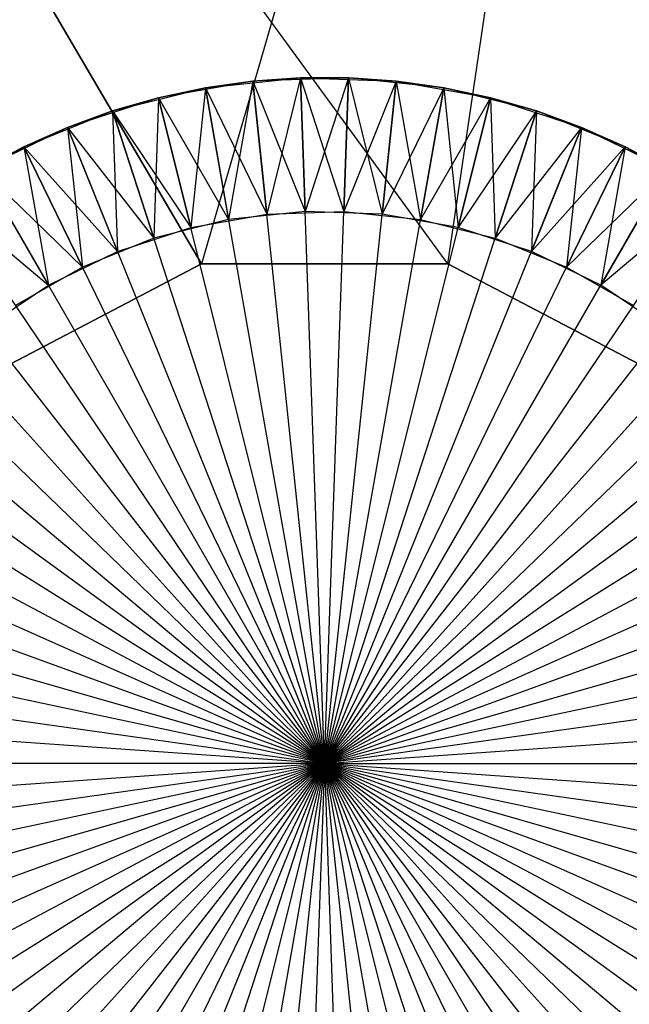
# Model space of a CAD drawing. Extents: x 0.01 to 2.18, y -5.2 to 0.
# Tile 10 of 14: x 1.06 to 1.13, y -0.28 to -0.17. Entities that reach past the tile are written whole.
import ezdxf

# ---------------------------------------------------------------- set-up
doc = ezdxf.new("R2010")
doc.units = 0
doc.header["$MEASUREMENT"] = 0
doc.layers.get('0').update_dxf_attribs({"color": 13, "linetype": 'CONTINUOUS'})

# ---------------------------------------------------------------- blocks, each defined once
blk = doc.blocks.new('SABER_LED_L_WHITE_STL')
at = {"color": 0}
for p, q in [((1.10764, -0.19857, 6.05501), (0.963, 0, 6.06281)), ((1.10764, -0.19857, 6.05501), (0.963, 0, 6.06281)), ((1.07937, -0.19857, 6.05501), (0.963, 0, 6.06281)), ((1.07937, -0.19857, 6.05501), (0.963, 0, 6.06281)), ((1.10764, -0.19857, 6.05501), (1.1371, 0, 6.0558)), ((1.10764, -0.19857, 6.05501), (1.1371, 0, 6.0558)), ((0.963, 0, 8.21238), (1.07937, -0.19857, 8.22018)), ((0.963, 0, 8.21238), (1.07937, -0.19857, 8.22018)), ((1.1371, 0, 8.2194), (1.07937, -0.19857, 8.22018)), ((1.1371, 0, 8.2194), (1.07937, -0.19857, 8.22018)), ((1.10764, -0.19857, 8.22018), (1.1371, 0, 8.2194)), ((1.10764, -0.19857, 8.22018), (1.1371, 0, 8.2194)), ((1.07983, -0.17836, 6.19272), (1.09076, -0.17721, 6.19272)), ((1.07983, -0.17836, 6.19272), (1.09076, -0.17721, 6.19272)), ((1.09076, -0.17721, 8.2311), (1.08527, -0.1776, 8.2311)), ((1.09076, -0.17721, 8.2311), (1.08527, -0.1776, 8.2311)), ((1.09076, -0.17721, 8.2311), (1.08527, -0.1776, 8.08248)), ((1.09076, -0.17721, 8.2311), (1.08527, -0.1776, 8.08248)), ((1.09625, -0.17721, 8.08248), (1.08527, -0.1776, 8.08248)), ((1.09625, -0.17721, 8.08248), (1.08527, -0.1776, 8.08248)), ((1.08527, -0.1776, 6.0441), (1.09076, -0.17721, 6.0441)), ((1.08527, -0.1776, 6.0441), (1.09076, -0.17721, 6.0441)), ((1.08527, -0.1776, 6.0441), (1.09076, -0.17721, 6.19272)), ((1.08527, -0.1776, 6.0441), (1.09076, -0.17721, 6.19272)), ((1.09076, -0.17721, 6.0441), (1.08688, -0.19287, 6.03524)), ((1.09076, -0.17721, 6.0441), (1.08688, -0.19287, 6.03524)), ((1.09625, -0.17721, 8.2311), (1.09076, -0.17721, 8.2311)), ((1.09076, -0.17721, 8.2311), (1.09129, -0.19256, 8.23996)), ((1.09076, -0.17721, 8.2311), (1.09129, -0.19256, 8.23996)), ((1.09076, -0.17721, 8.2311), (1.09625, -0.17721, 8.08248)), ((1.09625, -0.17721, 8.2311), (1.09076, -0.17721, 8.2311)), ((1.09076, -0.17721, 8.2311), (1.09625, -0.17721, 8.08248)), ((1.09076, -0.17721, 6.0441), (1.09572, -0.19256, 6.03524)), ((1.09076, -0.17721, 6.0441), (1.09625, -0.17721, 6.0441)), ((1.09076, -0.17721, 6.0441), (1.09572, -0.19256, 6.03524)), ((1.09625, -0.17721, 6.0441), (1.09076, -0.17721, 6.19272)), ((1.09076, -0.17721, 6.19272), (1.10173, -0.1776, 6.19272)), ((1.09076, -0.17721, 6.0441), (1.09625, -0.17721, 6.0441)), ((1.09076, -0.17721, 6.0441), (1.09076, -0.17721, 6.19272)), ((1.09625, -0.17721, 6.0441), (1.09076, -0.17721, 6.19272)), ((1.09076, -0.17721, 6.0441), (1.09076, -0.17721, 6.19272)), ((1.0935, -0.25591, 6.27146), (1.09076, -0.17721, 6.19272)), ((1.09076, -0.17721, 6.19272), (1.10173, -0.1776, 6.19272)), ((1.0935, -0.25591, 6.27146), (1.09076, -0.17721, 6.19272)), ((1.09625, -0.17721, 8.2311), (1.09129, -0.19256, 8.23996)), ((1.09625, -0.17721, 8.2311), (1.09129, -0.19256, 8.23996)), ((1.0935, -0.25591, 8.00374), (1.09625, -0.17721, 8.08248)), ((1.0935, -0.25591, 8.00374), (1.09625, -0.17721, 8.08248)), ((1.09625, -0.17721, 6.0441), (1.09572, -0.19256, 6.03524)), ((1.09625, -0.17721, 6.0441), (1.09572, -0.19256, 6.03524)), ((1.10173, -0.1776, 8.2311), (1.09625, -0.17721, 8.2311)), ((1.09625, -0.17721, 8.2311), (1.10013, -0.19287, 8.23996)), ((1.09625, -0.17721, 8.2311), (1.10013, -0.19287, 8.23996)), ((1.09625, -0.17721, 8.2311), (1.09625, -0.17721, 8.08248)), ((1.09625, -0.17721, 8.2311), (1.09625, -0.17721, 8.08248)), ((1.10173, -0.1776, 8.2311), (1.09625, -0.17721, 8.2311)), ((1.10173, -0.1776, 8.2311), (1.09625, -0.17721, 8.08248)), ((1.10173, -0.1776, 8.2311), (1.09625, -0.17721, 8.08248)), ((1.10718, -0.17836, 8.08248), (1.09625, -0.17721, 8.08248)), ((1.10718, -0.17836, 8.08248), (1.09625, -0.17721, 8.08248)), ((1.09625, -0.17721, 6.0441), (1.10173, -0.1776, 6.0441)), ((1.09625, -0.17721, 6.0441), (1.10173, -0.1776, 6.0441)), ((1.09625, -0.17721, 6.0441), (1.10173, -0.1776, 6.19272)), ((1.09625, -0.17721, 6.0441), (1.10173, -0.1776, 6.19272)), ((1.06917, -0.18102, 6.19272), (1.07983, -0.17836, 6.19272)), ((1.06917, -0.18102, 6.19272), (1.07983, -0.17836, 6.19272)), ((1.08527, -0.1776, 8.08248), (1.07445, -0.1795, 8.08248)), ((1.08527, -0.1776, 8.08248), (1.07445, -0.1795, 8.08248)), ((1.07983, -0.17836, 8.2311), (1.07445, -0.1795, 8.2311)), ((1.07983, -0.17836, 8.2311), (1.07445, -0.1795, 8.2311)), ((1.07983, -0.17836, 8.2311), (1.07445, -0.1795, 8.08248)), ((1.07983, -0.17836, 8.2311), (1.07445, -0.1795, 8.08248)), ((1.07445, -0.1795, 6.0441), (1.07983, -0.17836, 6.0441)), ((1.07445, -0.1795, 6.0441), (1.07983, -0.17836, 6.0441)), ((1.07445, -0.1795, 6.0441), (1.07983, -0.17836, 6.19272)), ((1.07445, -0.1795, 6.0441), (1.07983, -0.17836, 6.19272)), ((1.07983, -0.17836, 6.0441), (1.07817, -0.1944, 6.03524)), ((1.07983, -0.17836, 6.0441), (1.07817, -0.1944, 6.03524)), ((1.08527, -0.1776, 8.2311), (1.07983, -0.17836, 8.2311)), ((1.07983, -0.17836, 8.2311), (1.08527, -0.1776, 8.08248)), ((1.08527, -0.1776, 8.2311), (1.07983, -0.17836, 8.2311)), ((1.07983, -0.17836, 8.2311), (1.08527, -0.1776, 8.08248)), ((1.07983, -0.17836, 6.0441), (1.08527, -0.1776, 6.0441)), ((1.08527, -0.1776, 6.0441), (1.07983, -0.17836, 6.19272)), ((1.07983, -0.17836, 6.0441), (1.08527, -0.1776, 6.0441)), ((1.08527, -0.1776, 6.0441), (1.07983, -0.17836, 6.19272)), ((1.07983, -0.17836, 8.2311), (1.0825, -0.19348, 8.23996)), ((1.07983, -0.17836, 8.2311), (1.0825, -0.19348, 8.23996)), ((1.07983, -0.17836, 6.0441), (1.08688, -0.19287, 6.03524)), ((1.07983, -0.17836, 6.0441), (1.08688, -0.19287, 6.03524)), ((1.07983, -0.17836, 6.0441), (1.07983, -0.17836, 6.19272)), ((1.07983, -0.17836, 6.0441), (1.07983, -0.17836, 6.19272)), ((1.0935, -0.25591, 6.27146), (1.07983, -0.17836, 6.19272)), ((1.0935, -0.25591, 6.27146), (1.07983, -0.17836, 6.19272)), ((1.08527, -0.1776, 8.2311), (1.0825, -0.19348, 8.23996)), ((1.08527, -0.1776, 8.2311), (1.0825, -0.19348, 8.23996)), ((1.08527, -0.1776, 8.2311), (1.09129, -0.19256, 8.23996)), ((1.08527, -0.1776, 8.2311), (1.09129, -0.19256, 8.23996)), ((1.08527, -0.1776, 8.2311), (1.08527, -0.1776, 8.08248)), ((1.08527, -0.1776, 8.2311), (1.08527, -0.1776, 8.08248)), ((1.0935, -0.25591, 8.00374), (1.08527, -0.1776, 8.08248)), ((1.0935, -0.25591, 8.00374), (1.08527, -0.1776, 8.08248)), ((1.08527, -0.1776, 6.0441), (1.08688, -0.19287, 6.03524)), ((1.08527, -0.1776, 6.0441), (1.08688, -0.19287, 6.03524)), ((1.0935, -0.25591, 6.27146), (1.10173, -0.1776, 6.19272)), ((1.0935, -0.25591, 6.27146), (1.10173, -0.1776, 6.19272)), ((1.0935, -0.25591, 8.00374), (1.10718, -0.17836, 8.08248)), ((1.0935, -0.25591, 8.00374), (1.10718, -0.17836, 8.08248)), ((1.10173, -0.1776, 6.0441), (1.09572, -0.19256, 6.03524)), ((1.10173, -0.1776, 6.0441), (1.09572, -0.19256, 6.03524)), ((1.10173, -0.1776, 8.2311), (1.10013, -0.19287, 8.23996)), ((1.10173, -0.1776, 8.2311), (1.10013, -0.19287, 8.23996)), ((1.10718, -0.17836, 8.2311), (1.10013, -0.19287, 8.23996)), ((1.10718, -0.17836, 8.2311), (1.10013, -0.19287, 8.23996)), ((1.10718, -0.17836, 8.2311), (1.10173, -0.1776, 8.2311)), ((1.10173, -0.1776, 8.2311), (1.10718, -0.17836, 8.08248)), ((1.10718, -0.17836, 8.2311), (1.10173, -0.1776, 8.2311)), ((1.10173, -0.1776, 8.2311), (1.10718, -0.17836, 8.08248)), ((1.10173, -0.1776, 6.0441), (1.10451, -0.19348, 6.03524)), ((1.10173, -0.1776, 6.0441), (1.10718, -0.17836, 6.0441)), ((1.10173, -0.1776, 6.0441), (1.10451, -0.19348, 6.03524)), ((1.10718, -0.17836, 6.0441), (1.10173, -0.1776, 6.19272)), ((1.10173, -0.1776, 6.19272), (1.11255, -0.1795, 6.19272)), ((1.10173, -0.1776, 6.0441), (1.10718, -0.17836, 6.0441)), ((1.10173, -0.1776, 6.0441), (1.10173, -0.1776, 6.19272)), ((1.10718, -0.17836, 6.0441), (1.10173, -0.1776, 6.19272)), ((1.10173, -0.1776, 6.0441), (1.10173, -0.1776, 6.19272)), ((1.10173, -0.1776, 6.19272), (1.11255, -0.1795, 6.19272)), ((1.10718, -0.17836, 6.0441), (1.10451, -0.19348, 6.03524)), ((1.10718, -0.17836, 6.0441), (1.10451, -0.19348, 6.03524)), ((1.11255, -0.1795, 8.2311), (1.10718, -0.17836, 8.2311)), ((1.10718, -0.17836, 8.2311), (1.10884, -0.1944, 8.23996)), ((1.10718, -0.17836, 8.2311), (1.10884, -0.1944, 8.23996)), ((1.10718, -0.17836, 8.2311), (1.10718, -0.17836, 8.08248)), ((1.10718, -0.17836, 8.2311), (1.10718, -0.17836, 8.08248)), ((1.11255, -0.1795, 8.2311), (1.10718, -0.17836, 8.2311)), ((1.11255, -0.1795, 8.2311), (1.10718, -0.17836, 8.08248)), ((1.11255, -0.1795, 8.2311), (1.10718, -0.17836, 8.08248)), ((1.11784, -0.18102, 8.08248), (1.10718, -0.17836, 8.08248)), ((1.11784, -0.18102, 8.08248), (1.10718, -0.17836, 8.08248)), ((1.10718, -0.17836, 6.0441), (1.11255, -0.1795, 6.0441)), ((1.10718, -0.17836, 6.0441), (1.11255, -0.1795, 6.0441)), ((1.10718, -0.17836, 6.0441), (1.11255, -0.1795, 6.19272)), ((1.10718, -0.17836, 6.0441), (1.11255, -0.1795, 6.19272)), ((1.07445, -0.1795, 8.08248), (1.06401, -0.1829, 8.08248)), ((1.07445, -0.1795, 8.08248), (1.06401, -0.1829, 8.08248)), ((1.07445, -0.1795, 8.2311), (1.06917, -0.18102, 8.2311)), ((1.06917, -0.18102, 8.2311), (1.07445, -0.1795, 8.08248)), ((1.07445, -0.1795, 8.2311), (1.06917, -0.18102, 8.2311)), ((1.06917, -0.18102, 8.2311), (1.07445, -0.1795, 8.08248)), ((1.06917, -0.18102, 6.0441), (1.07445, -0.1795, 6.0441)), ((1.07445, -0.1795, 6.0441), (1.06917, -0.18102, 6.19272)), ((1.06917, -0.18102, 6.0441), (1.07445, -0.1795, 6.0441)), ((1.07445, -0.1795, 6.0441), (1.06917, -0.18102, 6.19272)), ((1.07445, -0.1795, 8.2311), (1.07392, -0.19562, 8.23996)), ((1.07445, -0.1795, 8.2311), (1.07392, -0.19562, 8.23996)), ((1.07445, -0.1795, 8.2311), (1.0825, -0.19348, 8.23996)), ((1.07445, -0.1795, 8.2311), (1.0825, -0.19348, 8.23996)), ((1.07445, -0.1795, 8.2311), (1.07445, -0.1795, 8.08248)), ((1.07445, -0.1795, 8.2311), (1.07445, -0.1795, 8.08248)), ((1.0935, -0.25591, 8.00374), (1.07445, -0.1795, 8.08248)), ((1.0935, -0.25591, 8.00374), (1.07445, -0.1795, 8.08248)), ((1.07445, -0.1795, 6.0441), (1.07817, -0.1944, 6.03524)), ((1.07445, -0.1795, 6.0441), (1.07817, -0.1944, 6.03524)), ((1.0935, -0.25591, 6.27146), (1.11255, -0.1795, 6.19272)), ((1.0935, -0.25591, 6.27146), (1.11255, -0.1795, 6.19272)), ((1.11255, -0.1795, 6.0441), (1.10451, -0.19348, 6.03524)), ((1.11255, -0.1795, 6.0441), (1.10451, -0.19348, 6.03524)), ((1.11255, -0.1795, 8.2311), (1.10884, -0.1944, 8.23996)), ((1.11255, -0.1795, 8.2311), (1.10884, -0.1944, 8.23996)), ((1.11784, -0.18102, 8.2311), (1.11255, -0.1795, 8.2311)), ((1.11255, -0.1795, 8.2311), (1.11784, -0.18102, 8.08248)), ((1.11784, -0.18102, 8.2311), (1.11255, -0.1795, 8.2311)), ((1.11255, -0.1795, 8.2311), (1.11784, -0.18102, 8.08248)), ((1.11255, -0.1795, 6.0441), (1.11309, -0.19562, 6.03524)), ((1.11255, -0.1795, 6.0441), (1.11784, -0.18102, 6.0441)), ((1.11255, -0.1795, 6.0441), (1.11309, -0.19562, 6.03524)), ((1.11784, -0.18102, 6.0441), (1.11255, -0.1795, 6.19272)), ((1.11255, -0.1795, 6.19272), (1.123, -0.1829, 6.19272)), ((1.11255, -0.1795, 6.0441), (1.11784, -0.18102, 6.0441)), ((1.11255, -0.1795, 6.0441), (1.11255, -0.1795, 6.19272)), ((1.11784, -0.18102, 6.0441), (1.11255, -0.1795, 6.19272)), ((1.11255, -0.1795, 6.0441), (1.11255, -0.1795, 6.19272)), ((1.11255, -0.1795, 6.19272), (1.123, -0.1829, 6.19272)), ((1.05899, -0.18513, 6.19272), (1.06917, -0.18102, 6.19272)), ((1.05899, -0.18513, 6.19272), (1.06917, -0.18102, 6.19272)), ((1.06917, -0.18102, 8.2311), (1.06401, -0.1829, 8.2311)), ((1.06917, -0.18102, 8.2311), (1.06401, -0.1829, 8.2311)), ((1.06917, -0.18102, 8.2311), (1.06401, -0.1829, 8.08248)), ((1.06917, -0.18102, 8.2311), (1.06401, -0.1829, 8.08248)), ((1.06401, -0.1829, 6.0441), (1.06917, -0.18102, 6.0441)), ((1.06401, -0.1829, 6.0441), (1.06917, -0.18102, 6.0441)), ((1.06401, -0.1829, 6.0441), (1.06917, -0.18102, 6.19272)), ((1.06401, -0.1829, 6.0441), (1.06917, -0.18102, 6.19272)), ((1.06917, -0.18102, 8.2311), (1.07392, -0.19562, 8.23996)), ((1.06917, -0.18102, 8.2311), (1.07392, -0.19562, 8.23996)), ((1.06917, -0.18102, 6.0441), (1.06976, -0.19714, 6.03524)), ((1.06917, -0.18102, 6.0441), (1.06976, -0.19714, 6.03524)), ((1.06917, -0.18102, 6.0441), (1.07817, -0.1944, 6.03524)), ((1.06917, -0.18102, 6.0441), (1.07817, -0.1944, 6.03524)), ((1.06917, -0.18102, 6.0441), (1.06917, -0.18102, 6.19272)), ((1.06917, -0.18102, 6.0441), (1.06917, -0.18102, 6.19272)), ((1.0935, -0.25591, 6.27146), (1.06917, -0.18102, 6.19272)), ((1.0935, -0.25591, 6.27146), (1.06917, -0.18102, 6.19272)), ((1.0935, -0.25591, 8.00374), (1.11784, -0.18102, 8.08248)), ((1.0935, -0.25591, 8.00374), (1.11784, -0.18102, 8.08248)), ((1.11784, -0.18102, 8.2311), (1.10884, -0.1944, 8.23996)), ((1.11784, -0.18102, 8.2311), (1.10884, -0.1944, 8.23996)), ((1.11784, -0.18102, 6.0441), (1.11309, -0.19562, 6.03524)), ((1.11784, -0.18102, 6.0441), (1.11309, -0.19562, 6.03524)), ((1.11784, -0.18102, 8.2311), (1.11725, -0.19714, 8.23996)), ((1.11784, -0.18102, 8.2311), (1.11725, -0.19714, 8.23996)), ((1.123, -0.1829, 8.2311), (1.11784, -0.18102, 8.2311)), ((1.11784, -0.18102, 8.2311), (1.11784, -0.18102, 8.08248)), ((1.11784, -0.18102, 8.2311), (1.11784, -0.18102, 8.08248)), ((1.123, -0.1829, 8.2311), (1.11784, -0.18102, 8.2311)), ((1.123, -0.1829, 8.2311), (1.11784, -0.18102, 8.08248)), ((1.123, -0.1829, 8.2311), (1.11784, -0.18102, 8.08248)), ((1.12802, -0.18513, 8.08248), (1.11784, -0.18102, 8.08248)), ((1.12802, -0.18513, 8.08248), (1.11784, -0.18102, 8.08248)), ((1.11784, -0.18102, 6.0441), (1.123, -0.1829, 6.0441)), ((1.11784, -0.18102, 6.0441), (1.123, -0.1829, 6.0441)), ((1.11784, -0.18102, 6.0441), (1.123, -0.1829, 6.19272)), ((1.11784, -0.18102, 6.0441), (1.123, -0.1829, 6.19272)), ((1.06401, -0.1829, 8.08248), (1.05413, -0.18771, 8.08248)), ((1.06401, -0.1829, 8.08248), (1.05413, -0.18771, 8.08248)), ((1.06401, -0.1829, 8.2311), (1.05899, -0.18513, 8.2311)), ((1.05899, -0.18513, 8.2311), (1.06401, -0.1829, 8.08248)), ((1.06401, -0.1829, 8.2311), (1.05899, -0.18513, 8.2311)), ((1.05899, -0.18513, 8.2311), (1.06401, -0.1829, 8.08248)), ((1.05899, -0.18513, 6.0441), (1.06401, -0.1829, 6.0441)), ((1.06401, -0.1829, 6.0441), (1.05899, -0.18513, 6.19272)), ((1.05899, -0.18513, 6.0441), (1.06401, -0.1829, 6.0441)), ((1.06401, -0.1829, 6.0441), (1.05899, -0.18513, 6.19272)), ((1.06401, -0.1829, 8.2311), (1.07392, -0.19562, 8.23996)), ((1.06401, -0.1829, 8.2311), (1.07392, -0.19562, 8.23996)), ((1.06401, -0.1829, 8.2311), (1.06572, -0.19893, 8.23996)), ((1.06401, -0.1829, 8.2311), (1.06572, -0.19893, 8.23996)), ((1.06401, -0.1829, 8.2311), (1.06401, -0.1829, 8.08248)), ((1.06401, -0.1829, 8.2311), (1.06401, -0.1829, 8.08248)), ((1.0935, -0.25591, 8.00374), (1.06401, -0.1829, 8.08248)), ((1.0935, -0.25591, 8.00374), (1.06401, -0.1829, 8.08248)), ((1.06401, -0.1829, 6.0441), (1.06976, -0.19714, 6.03524)), ((1.06401, -0.1829, 6.0441), (1.06976, -0.19714, 6.03524)), ((1.0935, -0.25591, 6.27146), (1.123, -0.1829, 6.19272)), ((1.0935, -0.25591, 6.27146), (1.123, -0.1829, 6.19272)), ((1.123, -0.1829, 6.0441), (1.11309, -0.19562, 6.03524)), ((1.123, -0.1829, 6.0441), (1.11309, -0.19562, 6.03524)), ((1.123, -0.1829, 8.2311), (1.11725, -0.19714, 8.23996)), ((1.123, -0.1829, 8.2311), (1.11725, -0.19714, 8.23996)), ((1.123, -0.1829, 6.0441), (1.12129, -0.19893, 6.03524)), ((1.123, -0.1829, 6.0441), (1.12129, -0.19893, 6.03524)), ((1.12802, -0.18513, 8.2311), (1.123, -0.1829, 8.2311)), ((1.123, -0.1829, 8.2311), (1.12802, -0.18513, 8.08248)), ((1.12802, -0.18513, 8.2311), (1.123, -0.1829, 8.2311)), ((1.123, -0.1829, 8.2311), (1.12802, -0.18513, 8.08248)), ((1.123, -0.1829, 6.0441), (1.12802, -0.18513, 6.0441)), ((1.12802, -0.18513, 6.0441), (1.123, -0.1829, 6.19272)), ((1.123, -0.1829, 6.19272), (1.13287, -0.18771, 6.19272)), ((1.123, -0.1829, 6.0441), (1.12802, -0.18513, 6.0441)), ((1.123, -0.1829, 6.0441), (1.123, -0.1829, 6.19272)), ((1.12802, -0.18513, 6.0441), (1.123, -0.1829, 6.19272)), ((1.123, -0.1829, 6.0441), (1.123, -0.1829, 6.19272)), ((1.123, -0.1829, 6.19272), (1.13287, -0.18771, 6.19272)), ((1.04947, -0.19063, 6.19272), (1.05899, -0.18513, 6.19272)), ((1.04947, -0.19063, 6.19272), (1.05899, -0.18513, 6.19272)), ((1.05899, -0.18513, 8.2311), (1.05413, -0.18771, 8.2311)), ((1.05899, -0.18513, 8.2311), (1.05413, -0.18771, 8.2311)), ((1.05899, -0.18513, 8.2311), (1.05413, -0.18771, 8.08248)), ((1.05899, -0.18513, 8.2311), (1.05413, -0.18771, 8.08248)), ((1.05413, -0.18771, 6.0441), (1.05899, -0.18513, 6.0441)), ((1.05413, -0.18771, 6.0441), (1.05899, -0.18513, 6.0441)), ((1.05413, -0.18771, 6.0441), (1.05899, -0.18513, 6.19272)), ((1.05413, -0.18771, 6.0441), (1.05899, -0.18513, 6.19272)), ((1.05899, -0.18513, 8.2311), (1.06572, -0.19893, 8.23996)), ((1.05899, -0.18513, 8.2311), (1.06572, -0.19893, 8.23996)), ((1.05899, -0.18513, 6.0441), (1.06181, -0.20101, 6.03524)), ((1.05899, -0.18513, 6.0441), (1.06181, -0.20101, 6.03524)), ((1.05899, -0.18513, 6.0441), (1.06976, -0.19714, 6.03524)), ((1.05899, -0.18513, 6.0441), (1.06976, -0.19714, 6.03524)), ((1.05899, -0.18513, 6.0441), (1.05899, -0.18513, 6.19272)), ((1.05899, -0.18513, 6.0441), (1.05899, -0.18513, 6.19272)), ((1.0935, -0.25591, 6.27146), (1.05899, -0.18513, 6.19272)), ((1.0935, -0.25591, 6.27146), (1.05899, -0.18513, 6.19272)), ((1.0935, -0.25591, 8.00374), (1.12802, -0.18513, 8.08248)), ((1.0935, -0.25591, 8.00374), (1.12802, -0.18513, 8.08248)), ((1.12802, -0.18513, 8.2311), (1.11725, -0.19714, 8.23996)), ((1.12802, -0.18513, 8.2311), (1.11725, -0.19714, 8.23996)), ((1.12802, -0.18513, 6.0441), (1.12129, -0.19893, 6.03524)), ((1.12802, -0.18513, 6.0441), (1.12129, -0.19893, 6.03524)), ((1.12802, -0.18513, 8.2311), (1.1252, -0.20101, 8.23996)), ((1.12802, -0.18513, 8.2311), (1.1252, -0.20101, 8.23996)), ((1.13287, -0.18771, 8.2311), (1.12802, -0.18513, 8.2311)), ((1.12802, -0.18513, 8.2311), (1.12802, -0.18513, 8.08248)), ((1.12802, -0.18513, 8.2311), (1.12802, -0.18513, 8.08248)), ((1.13287, -0.18771, 8.2311), (1.12802, -0.18513, 8.2311)), ((1.13287, -0.18771, 8.2311), (1.12802, -0.18513, 8.08248)), ((1.13287, -0.18771, 8.2311), (1.12802, -0.18513, 8.08248)), ((1.13753, -0.19063, 8.08248), (1.12802, -0.18513, 8.08248)), ((1.13753, -0.19063, 8.08248), (1.12802, -0.18513, 8.08248)), ((1.12802, -0.18513, 6.0441), (1.13287, -0.18771, 6.0441)), ((1.12802, -0.18513, 6.0441), (1.13287, -0.18771, 6.0441)), ((1.12802, -0.18513, 6.0441), (1.13287, -0.18771, 6.19272)), ((1.12802, -0.18513, 6.0441), (1.13287, -0.18771, 6.19272)), ((1.05413, -0.18771, 8.2311), (1.06572, -0.19893, 8.23996)), ((1.05413, -0.18771, 8.2311), (1.06572, -0.19893, 8.23996)), ((1.0935, -0.25591, 8.00374), (1.05413, -0.18771, 8.08248)), ((1.0935, -0.25591, 8.00374), (1.05413, -0.18771, 8.08248)), ((1.05413, -0.18771, 6.0441), (1.06181, -0.20101, 6.03524)), ((1.05413, -0.18771, 6.0441), (1.06181, -0.20101, 6.03524)), ((1.0935, -0.25591, 6.27146), (1.13287, -0.18771, 6.19272)), ((1.0935, -0.25591, 6.27146), (1.13287, -0.18771, 6.19272)), ((1.13287, -0.18771, 6.0441), (1.12129, -0.19893, 6.03524)), ((1.13287, -0.18771, 6.0441), (1.12129, -0.19893, 6.03524)), ((1.13287, -0.18771, 8.2311), (1.1252, -0.20101, 8.23996)), ((1.13287, -0.18771, 8.2311), (1.1252, -0.20101, 8.23996)), ((1.04947, -0.19063, 6.0441), (1.06181, -0.20101, 6.03524)), ((1.04947, -0.19063, 6.0441), (1.06181, -0.20101, 6.03524)), ((1.0935, -0.25591, 6.27146), (1.04947, -0.19063, 6.19272)), ((1.0935, -0.25591, 6.27146), (1.04947, -0.19063, 6.19272)), ((1.0935, -0.25591, 8.00374), (1.13753, -0.19063, 8.08248)), ((1.0935, -0.25591, 8.00374), (1.13753, -0.19063, 8.08248)), ((1.13753, -0.19063, 8.2311), (1.1252, -0.20101, 8.23996)), ((1.13753, -0.19063, 8.2311), (1.1252, -0.20101, 8.23996)), ((1.07817, -0.1944, 6.03524), (1.08688, -0.19287, 6.03524)), ((1.07817, -0.1944, 6.03524), (1.08688, -0.19287, 6.03524)), ((1.09129, -0.19256, 8.23996), (1.0825, -0.19348, 8.23996)), ((1.09129, -0.19256, 8.23996), (1.0825, -0.19348, 8.23996)), ((1.08688, -0.19287, 6.03524), (1.09572, -0.19256, 6.03524)), ((1.08688, -0.19287, 6.03524), (1.09572, -0.19256, 6.03524)), ((1.10013, -0.19287, 8.23996), (1.09129, -0.19256, 8.23996)), ((1.10013, -0.19287, 8.23996), (1.09129, -0.19256, 8.23996)), ((1.09572, -0.19256, 6.03524), (1.10451, -0.19348, 6.03524)), ((1.09572, -0.19256, 6.03524), (1.10451, -0.19348, 6.03524)), ((1.10884, -0.1944, 8.23996), (1.10013, -0.19287, 8.23996)), ((1.10884, -0.1944, 8.23996), (1.10013, -0.19287, 8.23996)), ((1.0935, -0.25591, 8.00374), (1.04503, -0.19386, 8.08248)), ((1.0935, -0.25591, 8.00374), (1.04503, -0.19386, 8.08248)), ((1.0825, -0.19348, 8.23996), (1.07392, -0.19562, 8.23996)), ((1.0825, -0.19348, 8.23996), (1.07392, -0.19562, 8.23996)), ((1.0935, -0.25591, 6.27146), (1.14198, -0.19386, 6.19272)), ((1.0935, -0.25591, 6.27146), (1.14198, -0.19386, 6.19272)), ((1.10451, -0.19348, 6.03524), (1.11309, -0.19562, 6.03524)), ((1.10451, -0.19348, 6.03524), (1.11309, -0.19562, 6.03524)), ((1.06976, -0.19714, 6.03524), (1.07817, -0.1944, 6.03524)), ((1.06976, -0.19714, 6.03524), (1.07817, -0.1944, 6.03524)), ((1.11725, -0.19714, 8.23996), (1.10884, -0.1944, 8.23996)), ((1.11725, -0.19714, 8.23996), (1.10884, -0.1944, 8.23996)), ((1.07392, -0.19562, 8.23996), (1.06572, -0.19893, 8.23996)), ((1.07392, -0.19562, 8.23996), (1.06572, -0.19893, 8.23996)), ((1.11309, -0.19562, 6.03524), (1.12129, -0.19893, 6.03524)), ((1.11309, -0.19562, 6.03524), (1.12129, -0.19893, 6.03524)), ((1.0935, -0.25591, 6.27146), (1.04082, -0.19739, 6.19272)), ((1.0935, -0.25591, 6.27146), (1.04082, -0.19739, 6.19272)), ((1.06181, -0.20101, 6.03524), (1.06976, -0.19714, 6.03524)), ((1.06181, -0.20101, 6.03524), (1.06976, -0.19714, 6.03524)), ((1.0935, -0.25591, 8.00374), (1.14619, -0.19739, 8.08248)), ((1.0935, -0.25591, 8.00374), (1.14619, -0.19739, 8.08248)), ((1.1252, -0.20101, 8.23996), (1.11725, -0.19714, 8.23996)), ((1.1252, -0.20101, 8.23996), (1.11725, -0.19714, 8.23996)), ((1.05434, -0.2117, 8.21957), (1.07937, -0.19857, 8.22018)), ((1.07937, -0.19857, 6.05501), (1.05434, -0.2117, 6.05563)), ((1.07937, -0.19857, 6.05501), (1.05434, -0.2117, 6.05563)), ((1.05434, -0.2117, 8.21957), (1.07937, -0.19857, 8.22018)), ((1.07937, -0.19857, 8.22018), (1.10764, -0.19857, 8.22018)), ((1.10764, -0.19857, 6.05501), (1.07937, -0.19857, 6.05501)), ((1.07937, -0.19857, 8.22018), (1.10764, -0.19857, 8.22018)), ((1.07937, -0.19857, 6.05501), (1.07937, -0.19857, 8.22018)), ((1.10764, -0.19857, 6.05501), (1.07937, -0.19857, 6.05501)), ((1.07937, -0.19857, 6.05501), (1.07937, -0.19857, 8.22018)), ((1.10764, -0.19857, 8.22018), (1.13266, -0.2117, 8.21957)), ((1.13266, -0.2117, 6.05563), (1.10764, -0.19857, 6.05501)), ((1.10764, -0.19857, 6.05501), (1.10764, -0.19857, 8.22018)), ((1.13266, -0.2117, 6.05563), (1.10764, -0.19857, 6.05501)), ((1.10764, -0.19857, 8.22018), (1.13266, -0.2117, 8.21957)), ((1.10764, -0.19857, 6.05501), (1.10764, -0.19857, 8.22018)), ((1.06572, -0.19893, 8.23996), (1.05806, -0.20336, 8.23996)), ((1.06572, -0.19893, 8.23996), (1.05806, -0.20336, 8.23996)), ((1.12129, -0.19893, 6.03524), (1.12895, -0.20336, 6.03524)), ((1.12129, -0.19893, 6.03524), (1.12895, -0.20336, 6.03524)), ((1.05448, -0.20596, 6.03524), (1.06181, -0.20101, 6.03524)), ((1.05448, -0.20596, 6.03524), (1.06181, -0.20101, 6.03524)), ((1.13253, -0.20596, 8.23996), (1.1252, -0.20101, 8.23996)), ((1.13253, -0.20596, 8.23996), (1.1252, -0.20101, 8.23996)), ((1.0935, -0.25591, 8.00374), (1.03686, -0.20121, 8.08248)), ((1.0935, -0.25591, 8.00374), (1.03686, -0.20121, 8.08248)), ((1.0935, -0.25591, 6.27146), (1.15014, -0.20121, 6.19272)), ((1.0935, -0.25591, 6.27146), (1.15014, -0.20121, 6.19272)), ((1.0935, -0.25591, 6.27146), (1.03319, -0.20529, 6.19272)), ((1.0935, -0.25591, 6.27146), (1.03319, -0.20529, 6.19272)), ((1.0935, -0.25591, 8.00374), (1.15382, -0.20529, 8.08248)), ((1.0935, -0.25591, 8.00374), (1.15382, -0.20529, 8.08248)), ((1.0935, -0.25591, 8.00374), (1.0298, -0.20962, 8.08248)), ((1.0935, -0.25591, 8.00374), (1.0298, -0.20962, 8.08248)), ((1.0935, -0.25591, 6.27146), (1.15721, -0.20962, 6.19272)), ((1.0935, -0.25591, 6.27146), (1.15721, -0.20962, 6.19272)), ((1.0935, -0.25591, 6.27146), (1.02673, -0.21418, 6.19272)), ((1.0935, -0.25591, 6.27146), (1.02673, -0.21418, 6.19272)), ((1.0935, -0.25591, 8.00374), (1.16028, -0.21418, 8.08248)), ((1.0935, -0.25591, 8.00374), (1.16028, -0.21418, 8.08248)), ((1.0935, -0.25591, 8.00374), (1.02398, -0.21894, 8.08248)), ((1.0935, -0.25591, 8.00374), (1.02398, -0.21894, 8.08248)), ((1.0935, -0.25591, 6.27146), (1.16303, -0.21894, 6.19272)), ((1.0935, -0.25591, 6.27146), (1.16303, -0.21894, 6.19272)), ((1.0935, -0.25591, 6.27146), (1.02157, -0.22388, 6.19272)), ((1.0935, -0.25591, 6.27146), (1.02157, -0.22388, 6.19272)), ((1.0935, -0.25591, 8.00374), (1.16544, -0.22388, 8.08248)), ((1.0935, -0.25591, 8.00374), (1.16544, -0.22388, 8.08248)), ((1.0935, -0.25591, 8.00374), (1.01951, -0.22897, 8.08248)), ((1.0935, -0.25591, 8.00374), (1.01951, -0.22897, 8.08248)), ((1.0935, -0.25591, 6.27146), (1.1675, -0.22897, 6.19272)), ((1.0935, -0.25591, 6.27146), (1.1675, -0.22897, 6.19272)), ((1.0935, -0.25591, 6.27146), (1.01781, -0.2342, 6.19272)), ((1.0935, -0.25591, 6.27146), (1.01781, -0.2342, 6.19272)), ((1.0935, -0.25591, 8.00374), (1.16919, -0.2342, 8.08248)), ((1.0935, -0.25591, 8.00374), (1.16919, -0.2342, 8.08248)), ((1.0935, -0.25591, 8.00374), (1.01648, -0.23953, 8.08248)), ((1.0935, -0.25591, 8.00374), (1.01648, -0.23953, 8.08248)), ((1.0935, -0.25591, 6.27146), (1.17052, -0.23953, 6.19272)), ((1.0935, -0.25591, 6.27146), (1.17052, -0.23953, 6.19272)), ((1.01553, -0.24495, 6.19272), (1.0935, -0.25591, 6.27146)), ((1.01553, -0.24495, 6.19272), (1.0935, -0.25591, 6.27146)), ((1.17148, -0.24495, 8.08248), (1.0935, -0.25591, 8.00374)), ((1.17148, -0.24495, 8.08248), (1.0935, -0.25591, 8.00374)), ((1.0935, -0.25591, 8.00374), (1.01496, -0.25041, 8.08248)), ((1.0935, -0.25591, 8.00374), (1.01496, -0.25041, 8.08248)), ((1.0935, -0.25591, 6.27146), (1.17205, -0.25041, 6.19272)), ((1.0935, -0.25591, 6.27146), (1.17205, -0.25041, 6.19272)), ((1.0935, -0.25591, 6.27146), (1.01476, -0.25591, 6.19272)), ((1.0935, -0.25591, 6.27146), (1.01476, -0.25591, 6.19272)), ((1.0935, -0.25591, 8.00374), (1.01496, -0.2614, 8.08248)), ((1.0935, -0.25591, 8.00374), (1.01496, -0.2614, 8.08248)), ((1.0935, -0.25591, 6.27146), (1.01553, -0.26686, 6.19272)), ((1.0935, -0.25591, 6.27146), (1.01553, -0.26686, 6.19272)), ((1.0935, -0.25591, 8.00374), (1.01648, -0.27228, 8.08248)), ((1.0935, -0.25591, 8.00374), (1.01648, -0.27228, 8.08248)), ((1.0935, -0.25591, 6.27146), (1.01781, -0.27761, 6.19272)), ((1.0935, -0.25591, 6.27146), (1.01781, -0.27761, 6.19272)), ((1.0935, -0.25591, 8.00374), (1.01951, -0.28284, 8.08248)), ((1.0935, -0.25591, 8.00374), (1.01951, -0.28284, 8.08248)), ((1.0935, -0.25591, 6.27146), (1.02157, -0.28793, 6.19272)), ((1.0935, -0.25591, 6.27146), (1.02157, -0.28793, 6.19272)), ((1.0935, -0.25591, 8.00374), (1.02398, -0.29287, 8.08248)), ((1.0935, -0.25591, 8.00374), (1.02398, -0.29287, 8.08248)), ((1.0935, -0.25591, 6.27146), (1.02673, -0.29763, 6.19272)), ((1.0935, -0.25591, 6.27146), (1.02673, -0.29763, 6.19272)), ((1.0935, -0.25591, 8.00374), (1.0298, -0.30219, 8.08248)), ((1.0935, -0.25591, 8.00374), (1.0298, -0.30219, 8.08248)), ((1.0935, -0.25591, 6.27146), (1.03319, -0.30652, 6.19272)), ((1.0935, -0.25591, 6.27146), (1.03319, -0.30652, 6.19272)), ((1.0935, -0.25591, 8.00374), (1.03686, -0.3106, 8.08248)), ((1.0935, -0.25591, 8.00374), (1.03686, -0.3106, 8.08248)), ((1.0935, -0.25591, 6.27146), (1.04082, -0.31442, 6.19272)), ((1.0935, -0.25591, 6.27146), (1.04082, -0.31442, 6.19272)), ((1.0935, -0.25591, 8.00374), (1.04503, -0.31795, 8.08248)), ((1.0935, -0.25591, 8.00374), (1.04503, -0.31795, 8.08248)), ((1.0935, -0.25591, 6.27146), (1.04947, -0.32118, 6.19272)), ((1.0935, -0.25591, 6.27146), (1.04947, -0.32118, 6.19272)), ((1.0935, -0.25591, 8.00374), (1.05413, -0.3241, 8.08248)), ((1.0935, -0.25591, 8.00374), (1.05413, -0.3241, 8.08248)), ((1.0935, -0.25591, 6.27146), (1.05899, -0.32668, 6.19272)), ((1.0935, -0.25591, 6.27146), (1.05899, -0.32668, 6.19272)), ((1.0935, -0.25591, 8.00374), (1.06401, -0.32891, 8.08248)), ((1.0935, -0.25591, 8.00374), (1.06401, -0.32891, 8.08248)), ((1.0935, -0.25591, 6.27146), (1.06917, -0.33079, 6.19272)), ((1.0935, -0.25591, 6.27146), (1.06917, -0.33079, 6.19272)), ((1.0935, -0.25591, 8.00374), (1.07445, -0.33231, 8.08248)), ((1.0935, -0.25591, 8.00374), (1.07445, -0.33231, 8.08248)), ((1.0935, -0.25591, 6.27146), (1.07983, -0.33345, 6.19272)), ((1.0935, -0.25591, 6.27146), (1.07983, -0.33345, 6.19272)), ((1.0935, -0.25591, 8.00374), (1.08527, -0.33421, 8.08248)), ((1.0935, -0.25591, 8.00374), (1.08527, -0.33421, 8.08248)), ((1.0935, -0.25591, 6.27146), (1.09076, -0.3346, 6.19272)), ((1.0935, -0.25591, 6.27146), (1.09076, -0.3346, 6.19272)), ((1.0935, -0.25591, 8.00374), (1.09625, -0.3346, 8.08248)), ((1.0935, -0.25591, 8.00374), (1.09625, -0.3346, 8.08248)), ((1.0935, -0.25591, 8.00374), (1.10718, -0.33345, 8.08248)), ((1.0935, -0.25591, 8.00374), (1.10718, -0.33345, 8.08248)), ((1.0935, -0.25591, 8.00374), (1.11784, -0.33079, 8.08248)), ((1.0935, -0.25591, 8.00374), (1.11784, -0.33079, 8.08248)), ((1.0935, -0.25591, 8.00374), (1.12802, -0.32668, 8.08248)), ((1.0935, -0.25591, 8.00374), (1.12802, -0.32668, 8.08248)), ((1.0935, -0.25591, 8.00374), (1.13753, -0.32118, 8.08248)), ((1.0935, -0.25591, 8.00374), (1.13753, -0.32118, 8.08248)), ((1.0935, -0.25591, 8.00374), (1.14619, -0.31442, 8.08248)), ((1.0935, -0.25591, 8.00374), (1.14619, -0.31442, 8.08248)), ((1.0935, -0.25591, 8.00374), (1.15382, -0.30652, 8.08248)), ((1.0935, -0.25591, 8.00374), (1.15382, -0.30652, 8.08248)), ((1.0935, -0.25591, 8.00374), (1.16028, -0.29763, 8.08248)), ((1.0935, -0.25591, 8.00374), (1.16028, -0.29763, 8.08248)), ((1.0935, -0.25591, 8.00374), (1.16544, -0.28793, 8.08248)), ((1.0935, -0.25591, 8.00374), (1.16544, -0.28793, 8.08248)), ((1.0935, -0.25591, 8.00374), (1.16919, -0.27761, 8.08248)), ((1.0935, -0.25591, 8.00374), (1.16919, -0.27761, 8.08248)), ((1.0935, -0.25591, 8.00374), (1.17148, -0.26686, 8.08248)), ((1.0935, -0.25591, 8.00374), (1.17148, -0.26686, 8.08248)), ((1.0935, -0.25591, 8.00374), (1.17224, -0.25591, 8.08248)), ((1.0935, -0.25591, 8.00374), (1.17224, -0.25591, 8.08248)), ((1.0935, -0.25591, 6.27146), (1.17205, -0.2614, 6.19272)), ((1.0935, -0.25591, 6.27146), (1.17205, -0.2614, 6.19272)), ((1.0935, -0.25591, 6.27146), (1.17052, -0.27228, 6.19272)), ((1.0935, -0.25591, 6.27146), (1.17052, -0.27228, 6.19272)), ((1.0935, -0.25591, 6.27146), (1.1675, -0.28284, 6.19272)), ((1.0935, -0.25591, 6.27146), (1.1675, -0.28284, 6.19272)), ((1.0935, -0.25591, 6.27146), (1.16303, -0.29287, 6.19272)), ((1.0935, -0.25591, 6.27146), (1.16303, -0.29287, 6.19272)), ((1.0935, -0.25591, 6.27146), (1.15721, -0.30219, 6.19272)), ((1.0935, -0.25591, 6.27146), (1.15721, -0.30219, 6.19272)), ((1.0935, -0.25591, 6.27146), (1.15014, -0.3106, 6.19272)), ((1.0935, -0.25591, 6.27146), (1.15014, -0.3106, 6.19272)), ((1.0935, -0.25591, 6.27146), (1.14198, -0.31795, 6.19272)), ((1.0935, -0.25591, 6.27146), (1.14198, -0.31795, 6.19272)), ((1.0935, -0.25591, 6.27146), (1.13287, -0.3241, 6.19272)), ((1.0935, -0.25591, 6.27146), (1.13287, -0.3241, 6.19272)), ((1.0935, -0.25591, 6.27146), (1.123, -0.32891, 6.19272)), ((1.0935, -0.25591, 6.27146), (1.123, -0.32891, 6.19272)), ((1.0935, -0.25591, 6.27146), (1.11255, -0.33231, 6.19272)), ((1.0935, -0.25591, 6.27146), (1.11255, -0.33231, 6.19272)), ((1.0935, -0.25591, 6.27146), (1.10173, -0.33421, 6.19272)), ((1.0935, -0.25591, 6.27146), (1.10173, -0.33421, 6.19272))]:
    blk.add_line(p, q, dxfattribs=at)

msp = doc.modelspace()

# ---------------------------------------------------------------- block references
at = {"color": 0}
msp.add_blockref('SABER_LED_L_WHITE_STL', (0, 0), dxfattribs=at)

doc.saveas('drawing.dxf')
